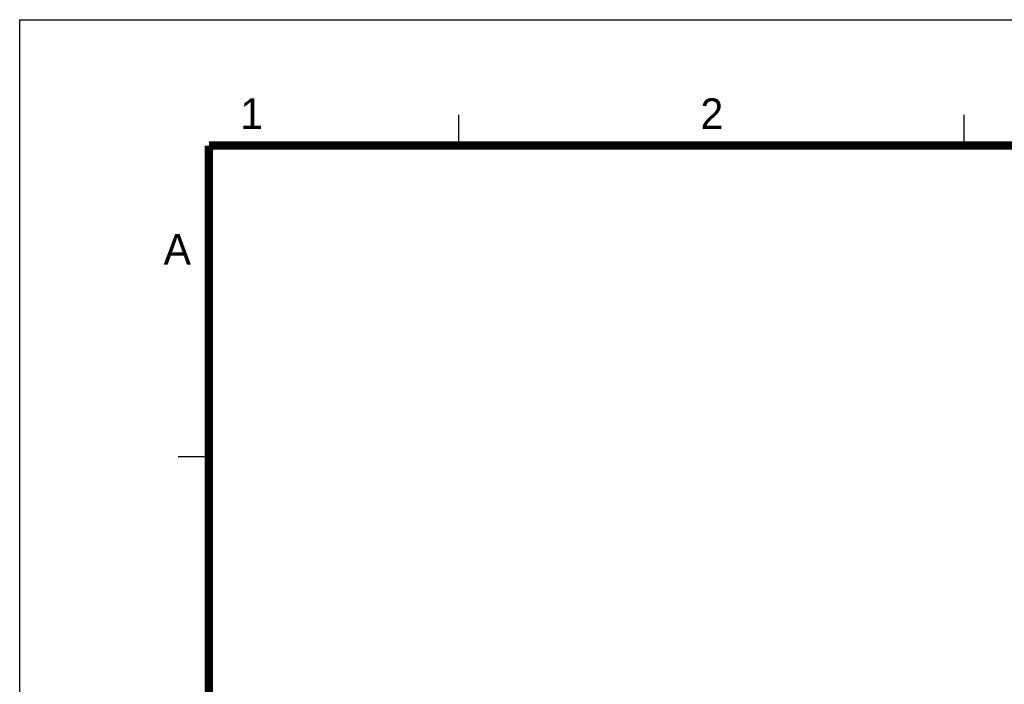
# Model space of a CAD drawing. Header units: millimetres. Extents: x 11 to 407, y 12 to 285.
# Tile 21 of 50: x 11 to 107, y 220 to 285. Entities that reach past the tile are written whole.
import ezdxf

# ---------------------------------------------------------------- set-up
doc = ezdxf.new("R2010")
doc.units = ezdxf.units.MM
doc.header["$LTSCALE"] = 23.1
doc.layers.get('0').update_dxf_attribs({"linetype": 'CONTINUOUS'})
doc.styles.add('TEXTSTYLE_2', font='txt')

msp = doc.modelspace()

# ---------------------------------------------------------------- linework, layer by layer
at = {"color": 7, "linetype": 'Continuous'}
for p, q in [((10.6465, 12.1674), (10.6465, 285.1674)), ((10.6465, 285.1674), (406.6465, 285.1674)), ((53.6825, 272.829), (53.6825, 275.829)), ((103.1825, 272.829), (103.1825, 275.829)), ((29.1825, 242.329), (26.1825, 242.329))]:
    msp.add_line(p, q, dxfattribs=at)
at = {"color": 7, "linetype": 'Continuous', "const_width": 0.8}
for points in [[(29.1825, 24.829), (29.1825, 272.829)], [(29.1825, 272.829), (390.1825, 272.829)]]:
    msp.add_lwpolyline(points, dxfattribs=at)

# ---------------------------------------------------------------- texts
at = {"color": 7, "linetype": 'Continuous', "char_height": 3, "width": 3, "attachment_point": 1, "line_spacing_factor": 0.9, "style": 'TEXTSTYLE_2'}
for s, insert in [('1', (32.2609, 277.4545)), ('2', (77.3417, 277.4545)), ('A', (24.7478, 264.1658))]:
    msp.add_mtext(s, dxfattribs=dict(at, insert=insert))

doc.saveas('drawing.dxf')
